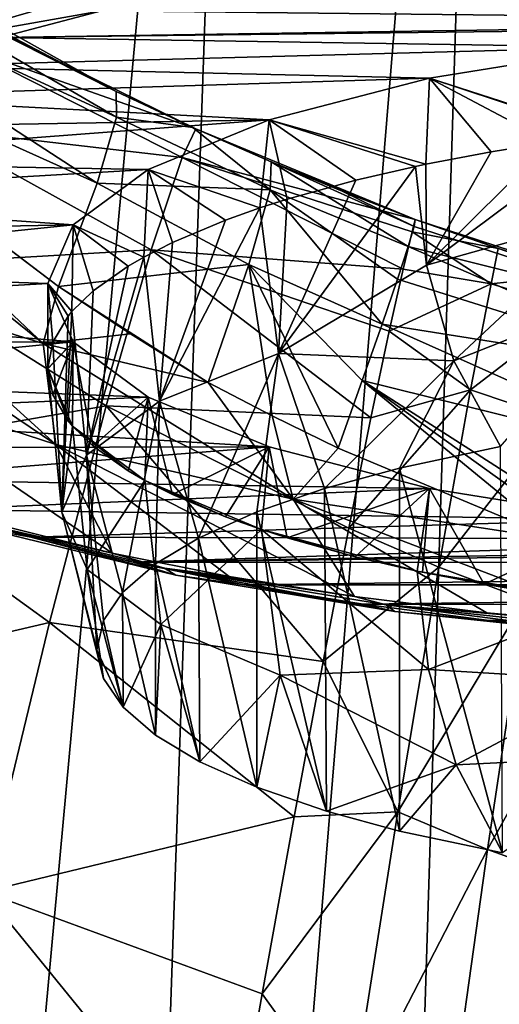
# Model space of a CAD drawing. Header units: millimetres. Extents: x -23 to 23, y 0 to 298.
# Tile 20 of 45: x -9.68 to -5.23, y 221.8 to 230.96. Entities that reach past the tile are written whole.
import ezdxf

# ---------------------------------------------------------------- set-up
doc = ezdxf.new("R2010")
doc.units = ezdxf.units.MM
doc.header["$LTSCALE"] = 105.850129
for name, color, linetype in [('11', 7, 'CONTINUOUS'), ('120', 7, 'CONTINUOUS'), ('121', 7, 'CONTINUOUS'), ('122', 7, 'CONTINUOUS'), ('14', 7, 'CONTINUOUS'), ('144', 7, 'CONTINUOUS'), ('30', 7, 'CONTINUOUS'), ('31', 7, 'CONTINUOUS'), ('33', 7, 'CONTINUOUS'), ('36', 7, 'CONTINUOUS'), ('37', 7, 'CONTINUOUS'), ('57', 7, 'CONTINUOUS'), ('58', 7, 'CONTINUOUS'), ('59', 7, 'CONTINUOUS'), ('6', 7, 'CONTINUOUS'), ('60', 7, 'CONTINUOUS'), ('7', 7, 'CONTINUOUS'), ('9', 7, 'CONTINUOUS'), ('95', 7, 'CONTINUOUS'), ('96', 7, 'CONTINUOUS')]:
    doc.layers.add(name, color=color, linetype=linetype)

msp = doc.modelspace()

# ---------------------------------------------------------------- linework, layer by layer
at = {"layer": '11', "color": 7, "linetype": 'CONTINUOUS'}
for points in [[(-14.0878, 231.6827, 164.8526), (-12.9171, 231.2037, 164.0794), (-9.4648, 227.9465, 165.6551), (-14.0878, 231.6827, 164.8526)], [(-10.8652, 228.3788, 166.4961), (-14.0878, 231.6827, 164.8526), (-9.4648, 227.9465, 165.6551), (-10.8652, 228.3788, 166.4961)], [(-9.4648, 227.9465, 165.6551), (-12.9171, 231.2037, 164.0794), (-9.3226, 228.4756, 164.8067), (-9.4648, 227.9465, 165.6551)], [(-8.6528, 228.0346, 164.9263), (-9.4648, 227.9465, 165.6551), (-9.3226, 228.4756, 164.8067), (-8.6528, 228.0346, 164.9263)], [(-7.933, 227.5822, 165.0511), (-9.4648, 227.9465, 165.6551), (-8.6528, 228.0346, 164.9263), (-7.933, 227.5822, 165.0511)]]:
    msp.add_3dface(points, dxfattribs=at)
at = {"layer": '120', "color": 7, "linetype": 'CONTINUOUS'}
for points in [[(-4.0885, 230.7017, 187.0533), (-5.875, 230.4112, 185.969), (-4.2532, 229.8887, 187.187), (-4.0885, 230.7017, 187.0533)], [(-5.875, 230.4112, 185.969), (-7.3671, 230.025, 184.5278), (-5.9085, 229.6122, 186.1554), (-5.875, 230.4112, 185.969)], [(-5.3028, 229.7283, 186.5889), (-5.875, 230.4112, 185.969), (-5.9085, 229.6122, 186.1554), (-5.3028, 229.7283, 186.5889)], [(-4.2532, 229.8887, 187.187), (-5.875, 230.4112, 185.969), (-4.2812, 229.885, 187.1733), (-4.2532, 229.8887, 187.187)], [(-4.2812, 229.885, 187.1733), (-5.875, 230.4112, 185.969), (-4.7524, 229.8183, 186.9246), (-4.2812, 229.885, 187.1733)], [(-4.7524, 229.8183, 186.9246), (-5.875, 230.4112, 185.969), (-5.3028, 229.7283, 186.5889), (-4.7524, 229.8183, 186.9246)], [(-7.3671, 230.025, 184.5278), (-8.4897, 229.5626, 182.802), (-7.4511, 229.2053, 184.6368), (-7.3671, 230.025, 184.5278)], [(-7.198, 229.2863, 184.939), (-7.3671, 230.025, 184.5278), (-7.4511, 229.2053, 184.6368), (-7.198, 229.2863, 184.939)], [(-5.9085, 229.6122, 186.1554), (-7.3671, 230.025, 184.5278), (-6.0065, 229.5915, 186.0781), (-5.9085, 229.6122, 186.1554)], [(-6.0065, 229.5915, 186.0781), (-7.3671, 230.025, 184.5278), (-6.5597, 229.4632, 185.5993), (-6.0065, 229.5915, 186.0781)], [(-6.5597, 229.4632, 185.5993), (-7.3671, 230.025, 184.5278), (-7.198, 229.2863, 184.939), (-6.5597, 229.4632, 185.5993)], [(-8.4897, 229.5626, 182.802), (-9.1866, 229.0471, 180.8783), (-8.5305, 228.7483, 182.9314), (-8.4897, 229.5626, 182.802)], [(-8.2648, 228.8838, 183.4369), (-8.4897, 229.5626, 182.802), (-8.5305, 228.7483, 182.9314), (-8.2648, 228.8838, 183.4369)], [(-7.4511, 229.2053, 184.6368), (-8.4897, 229.5626, 182.802), (-7.7708, 229.0918, 184.2132), (-7.4511, 229.2053, 184.6368)], [(-7.7708, 229.0918, 184.2132), (-8.4897, 229.5626, 182.802), (-8.2648, 228.8838, 183.4369), (-7.7708, 229.0918, 184.2132)], [(-9.1866, 229.0471, 180.8783), (-9.4229, 228.5044, 178.8529), (-9.1984, 228.2415, 181.0399), (-9.1866, 229.0471, 180.8783)], [(-9.0003, 228.4345, 181.7601), (-9.1866, 229.0471, 180.8783), (-9.1984, 228.2415, 181.0399), (-9.0003, 228.4345, 181.7601)], [(-8.5305, 228.7483, 182.9314), (-9.1866, 229.0471, 180.8783), (-8.6761, 228.6639, 182.6163), (-8.5305, 228.7483, 182.9314)], [(-8.6761, 228.6639, 182.6163), (-9.1866, 229.0471, 180.8783), (-9.0003, 228.4345, 181.7601), (-8.6761, 228.6639, 182.6163)], [(-9.1984, 228.2415, 181.0399), (-9.4229, 228.5044, 178.8529), (-9.2343, 228.1979, 180.877), (-9.1984, 228.2415, 181.0399)], [(-9.2343, 228.1979, 180.877), (-9.4229, 228.5044, 178.8529), (-9.3756, 227.9563, 179.9756), (-9.2343, 228.1979, 180.877)], [(-9.3756, 227.9563, 179.9756), (-9.4229, 228.5044, 178.8529), (-9.4229, 227.7124, 179.0651), (-9.3756, 227.9563, 179.9756)]]:
    msp.add_3dface(points, dxfattribs=at)
at = {"layer": '121', "color": 7, "linetype": 'CONTINUOUS'}
for points in [[(-9.4229, 228.5044, 178.8529), (-9.1866, 227.9617, 176.8275), (-9.4229, 227.7124, 179.0651), (-9.4229, 228.5044, 178.8529)], [(-9.4229, 227.7124, 179.0651), (-9.1866, 227.9617, 176.8275), (-9.4229, 227.7092, 179.0531), (-9.4229, 227.7124, 179.0651)], [(-9.4229, 227.7092, 179.0531), (-9.1866, 227.9617, 176.8275), (-9.3756, 227.4684, 178.1547), (-9.4229, 227.7092, 179.0531)], [(-9.3756, 227.4684, 178.1547), (-9.1866, 227.9617, 176.8275), (-9.2343, 227.2269, 177.2533), (-9.3756, 227.4684, 178.1547)], [(-9.2343, 227.2269, 177.2533), (-9.1866, 227.9617, 176.8275), (-9.193, 227.177, 177.067), (-9.2343, 227.2269, 177.2533)], [(-9.193, 227.177, 177.067), (-9.1866, 227.9617, 176.8275), (-9.0003, 226.9903, 176.3702), (-9.193, 227.177, 177.067)], [(-9.1866, 227.9617, 176.8275), (-8.4897, 227.4463, 174.9039), (-9.0003, 226.9903, 176.3702), (-9.1866, 227.9617, 176.8275)], [(-9.0003, 226.9903, 176.3702), (-8.4897, 227.4463, 174.9039), (-8.6761, 226.7609, 175.514), (-9.0003, 226.9903, 176.3702)], [(-8.6761, 226.7609, 175.514), (-8.4897, 227.4463, 174.9039), (-8.5199, 226.6706, 175.1772), (-8.6761, 226.7609, 175.514)], [(-8.5199, 226.6706, 175.1772), (-8.4897, 227.4463, 174.9039), (-8.2647, 226.5409, 174.6932), (-8.5199, 226.6706, 175.1772)], [(-8.4897, 227.4463, 174.9039), (-7.3671, 226.9839, 173.178), (-8.2647, 226.5409, 174.6932), (-8.4897, 227.4463, 174.9039)], [(-8.2647, 226.5409, 174.6932), (-7.3671, 226.9839, 173.178), (-7.7712, 226.3331, 173.9176), (-8.2647, 226.5409, 174.6932)], [(-7.7712, 226.3331, 173.9176), (-7.3671, 226.9839, 173.178), (-7.4356, 226.2143, 173.4742), (-7.7712, 226.3331, 173.9176)], [(-7.4356, 226.2143, 173.4742), (-7.3671, 226.9839, 173.178), (-7.1971, 226.1382, 173.1902), (-7.4356, 226.2143, 173.4742)], [(-7.3671, 226.9839, 173.178), (-5.875, 226.5977, 171.7368), (-7.1971, 226.1382, 173.1902), (-7.3671, 226.9839, 173.178)], [(-7.1971, 226.1382, 173.1902), (-5.875, 226.5977, 171.7368), (-6.5651, 225.9629, 172.5361), (-7.1971, 226.1382, 173.1902)], [(-6.5651, 225.9629, 172.5361), (-5.875, 226.5977, 171.7368), (-5.9896, 225.8296, 172.0387), (-6.5651, 225.9629, 172.5361)], [(-5.9896, 225.8296, 172.0387), (-5.875, 226.5977, 171.7368), (-5.9413, 225.8194, 172.0006), (-5.9896, 225.8296, 172.0387)], [(-5.9413, 225.8194, 172.0006), (-5.875, 226.5977, 171.7368), (-5.3679, 225.708, 171.5846), (-5.9413, 225.8194, 172.0006)], [(-5.875, 226.5977, 171.7368), (-4.0885, 226.3072, 170.6525), (-5.3679, 225.708, 171.5846), (-5.875, 226.5977, 171.7368)], [(-5.3679, 225.708, 171.5846), (-4.0885, 226.3072, 170.6525), (-4.8444, 225.6205, 171.2583), (-5.3679, 225.708, 171.5846)]]:
    msp.add_3dface(points, dxfattribs=at)
at = {"layer": '122', "color": 7, "linetype": 'CONTINUOUS'}
for points in [[(-4.2812, 229.885, 187.1733), (-4.7524, 229.8183, 186.9246), (-5.905, 228.6734, 186.319), (-4.2812, 229.885, 187.1733)], [(-4.1804, 229.1572, 187.3673), (-4.2812, 229.885, 187.1733), (-5.905, 228.6734, 186.319), (-4.1804, 229.1572, 187.3673)], [(-4.7524, 229.8183, 186.9246), (-5.3028, 229.7283, 186.5889), (-5.905, 228.6734, 186.319), (-4.7524, 229.8183, 186.9246)], [(-5.3028, 229.7283, 186.5889), (-5.9085, 229.6122, 186.1554), (-5.905, 228.6734, 186.319), (-5.3028, 229.7283, 186.5889)], [(-6.0065, 229.5915, 186.0781), (-6.5597, 229.4632, 185.5993), (-7.28, 227.8523, 184.9992), (-6.0065, 229.5915, 186.0781)], [(-5.905, 228.6734, 186.319), (-6.0065, 229.5915, 186.0781), (-7.28, 227.8523, 184.9992), (-5.905, 228.6734, 186.319)], [(-5.9085, 229.6122, 186.1554), (-6.0065, 229.5915, 186.0781), (-5.905, 228.6734, 186.319), (-5.9085, 229.6122, 186.1554)], [(-6.5597, 229.4632, 185.5993), (-7.198, 229.2863, 184.939), (-7.28, 227.8523, 184.9992), (-6.5597, 229.4632, 185.5993)], [(-7.198, 229.2863, 184.939), (-7.4511, 229.2053, 184.6368), (-7.28, 227.8523, 184.9992), (-7.198, 229.2863, 184.939)], [(-7.4511, 229.2053, 184.6368), (-7.7708, 229.0918, 184.2132), (-8.384, 227.4086, 183.2904), (-7.4511, 229.2053, 184.6368)], [(-7.28, 227.8523, 184.9992), (-7.4511, 229.2053, 184.6368), (-8.384, 227.4086, 183.2904), (-7.28, 227.8523, 184.9992)], [(-7.7708, 229.0918, 184.2132), (-8.2648, 228.8838, 183.4369), (-8.384, 227.4086, 183.2904), (-7.7708, 229.0918, 184.2132)], [(-5.6488, 227.785, 186.5571), (-4.1804, 229.1572, 187.3673), (-5.905, 228.6734, 186.319), (-5.6488, 227.785, 186.5571)], [(-3.9464, 228.4586, 187.5545), (-4.1804, 229.1572, 187.3673), (-5.6488, 227.785, 186.5571), (-3.9464, 228.4586, 187.5545)], [(-8.2648, 228.8838, 183.4369), (-8.5305, 228.7483, 182.9314), (-8.384, 227.4086, 183.2904), (-8.2648, 228.8838, 183.4369)], [(-8.5305, 228.7483, 182.9314), (-8.6761, 228.6639, 182.6163), (-9.0638, 226.9079, 181.3972), (-8.5305, 228.7483, 182.9314)], [(-8.5305, 228.7483, 182.9314), (-9.0638, 226.9079, 181.3972), (-8.384, 227.4086, 183.2904), (-8.5305, 228.7483, 182.9314)], [(-8.6761, 228.6639, 182.6163), (-9.0003, 228.4345, 181.7601), (-9.0638, 226.9079, 181.3972), (-8.6761, 228.6639, 182.6163)], [(-5.6488, 227.785, 186.5571), (-5.905, 228.6734, 186.319), (-7.28, 227.8523, 184.9992), (-5.6488, 227.785, 186.5571)], [(-5.2168, 226.9866, 186.8093), (-3.9464, 228.4586, 187.5545), (-5.6488, 227.785, 186.5571), (-5.2168, 226.9866, 186.8093)], [(-9.0003, 228.4345, 181.7601), (-9.1984, 228.2415, 181.0399), (-9.0638, 226.9079, 181.3972), (-9.0003, 228.4345, 181.7601)], [(-9.2343, 228.1979, 180.877), (-9.3756, 227.9563, 179.9756), (-9.2918, 226.3774, 179.41), (-9.2343, 228.1979, 180.877)], [(-9.1984, 228.2415, 181.0399), (-9.2343, 228.1979, 180.877), (-9.2918, 226.3774, 179.41), (-9.1984, 228.2415, 181.0399)], [(-9.0638, 226.9079, 181.3972), (-9.1984, 228.2415, 181.0399), (-9.2918, 226.3774, 179.41), (-9.0638, 226.9079, 181.3972)], [(-9.3756, 227.9563, 179.9756), (-9.4229, 227.7124, 179.0651), (-9.2918, 226.3774, 179.41), (-9.3756, 227.9563, 179.9756)], [(-8.0214, 226.136, 183.6346), (-7.28, 227.8523, 184.9992), (-8.384, 227.4086, 183.2904), (-8.0214, 226.136, 183.6346)], [(-7.481, 226.3783, 184.5391), (-7.28, 227.8523, 184.9992), (-8.0214, 226.136, 183.6346), (-7.481, 226.3783, 184.5391)], [(-6.8508, 226.5963, 185.3524), (-7.28, 227.8523, 184.9992), (-7.481, 226.3783, 184.5391), (-6.8508, 226.5963, 185.3524)], [(-6.8508, 226.5963, 185.3524), (-5.6488, 227.785, 186.5571), (-7.28, 227.8523, 184.9992), (-6.8508, 226.5963, 185.3524)], [(-9.4229, 227.7124, 179.0651), (-9.4229, 227.7092, 179.0531), (-9.2918, 226.3774, 179.41), (-9.4229, 227.7124, 179.0651)], [(-9.4229, 227.7092, 179.0531), (-9.3756, 227.4684, 178.1547), (-9.2343, 227.2269, 177.2533), (-9.4229, 227.7092, 179.0531)], [(-9.4229, 227.7092, 179.0531), (-9.2343, 227.2269, 177.2533), (-9.193, 227.177, 177.067), (-9.4229, 227.7092, 179.0531)], [(-9.4229, 227.7092, 179.0531), (-9.193, 227.177, 177.067), (-9.2918, 226.3774, 179.41), (-9.4229, 227.7092, 179.0531)], [(-6.1541, 226.7868, 186.0634), (-5.6488, 227.785, 186.5571), (-6.8508, 226.5963, 185.3524), (-6.1541, 226.7868, 186.0634)], [(-5.2168, 226.9866, 186.8093), (-5.6488, 227.785, 186.5571), (-6.1541, 226.7868, 186.0634), (-5.2168, 226.9866, 186.8093)], [(-9.0638, 226.9079, 181.3972), (-8.7295, 225.6287, 181.7415), (-8.384, 227.4086, 183.2904), (-9.0638, 226.9079, 181.3972)], [(-8.384, 227.4086, 183.2904), (-8.7295, 225.6287, 181.7415), (-8.4216, 225.8955, 182.7372), (-8.384, 227.4086, 183.2904)], [(-8.0214, 226.136, 183.6346), (-8.384, 227.4086, 183.2904), (-8.4216, 225.8955, 182.7372), (-8.0214, 226.136, 183.6346)], [(-9.2918, 226.3774, 179.41), (-9.193, 227.177, 177.067), (-9.0583, 225.8434, 177.4244), (-9.2918, 226.3774, 179.41)], [(-9.193, 227.177, 177.067), (-9.0003, 226.9903, 176.3702), (-8.6761, 226.7609, 175.514), (-9.193, 227.177, 177.067)], [(-9.193, 227.177, 177.067), (-8.6761, 226.7609, 175.514), (-8.5199, 226.6706, 175.1772), (-9.193, 227.177, 177.067)], [(-9.193, 227.177, 177.067), (-8.5199, 226.6706, 175.1772), (-9.0583, 225.8434, 177.4244), (-9.193, 227.177, 177.067)], [(-8.966, 225.096, 179.7533), (-9.0638, 226.9079, 181.3972), (-9.2918, 226.3774, 179.41), (-8.966, 225.096, 179.7533)], [(-8.7295, 225.6287, 181.7415), (-9.0638, 226.9079, 181.3972), (-8.905, 225.3695, 180.7742), (-8.7295, 225.6287, 181.7415)], [(-8.905, 225.3695, 180.7742), (-9.0638, 226.9079, 181.3972), (-8.966, 225.096, 179.7533), (-8.905, 225.3695, 180.7742)], [(-9.0583, 225.8434, 177.4244), (-8.5199, 226.6706, 175.1772), (-8.3732, 225.3308, 175.5362), (-9.0583, 225.8434, 177.4244)], [(-8.5199, 226.6706, 175.1772), (-8.2647, 226.5409, 174.6932), (-7.7712, 226.3331, 173.9176), (-8.5199, 226.6706, 175.1772)], [(-8.5199, 226.6706, 175.1772), (-7.7712, 226.3331, 173.9176), (-7.4356, 226.2143, 173.4742), (-8.5199, 226.6706, 175.1772)], [(-8.5199, 226.6706, 175.1772), (-7.4356, 226.2143, 173.4742), (-8.3732, 225.3308, 175.5362), (-8.5199, 226.6706, 175.1772)], [(-8.966, 225.096, 179.7533), (-9.2918, 226.3774, 179.41), (-8.905, 224.8289, 178.7565), (-8.966, 225.096, 179.7533)], [(-8.905, 224.8289, 178.7565), (-9.2918, 226.3774, 179.41), (-9.0583, 225.8434, 177.4244), (-8.905, 224.8289, 178.7565)], [(-8.3732, 225.3308, 175.5362), (-7.4356, 226.2143, 173.4742), (-7.2644, 224.8613, 173.8373), (-8.3732, 225.3308, 175.5362)], [(-7.4356, 226.2143, 173.4742), (-7.1971, 226.1382, 173.1902), (-6.5651, 225.9629, 172.5361), (-7.4356, 226.2143, 173.4742)], [(-7.4356, 226.2143, 173.4742), (-6.5651, 225.9629, 172.5361), (-5.9896, 225.8296, 172.0387), (-7.4356, 226.2143, 173.4742)], [(-7.4356, 226.2143, 173.4742), (-5.9896, 225.8296, 172.0387), (-5.8855, 224.9139, 172.2872), (-7.4356, 226.2143, 173.4742)], [(-7.2644, 224.8613, 173.8373), (-7.4356, 226.2143, 173.4742), (-5.8855, 224.9139, 172.2872), (-7.2644, 224.8613, 173.8373)], [(-8.7238, 224.5634, 177.7658), (-8.905, 224.8289, 178.7565), (-9.0583, 225.8434, 177.4244), (-8.7238, 224.5634, 177.7658)], [(-8.7238, 224.5634, 177.7658), (-9.0583, 225.8434, 177.4244), (-8.3732, 225.3308, 175.5362), (-8.7238, 224.5634, 177.7658)], [(-5.9896, 225.8296, 172.0387), (-5.9413, 225.8194, 172.0006), (-5.3679, 225.708, 171.5846), (-5.9896, 225.8296, 172.0387)], [(-5.9896, 225.8296, 172.0387), (-5.3679, 225.708, 171.5846), (-4.8444, 225.6205, 171.2583), (-5.9896, 225.8296, 172.0387)], [(-5.9896, 225.8296, 172.0387), (-4.8444, 225.6205, 171.2583), (-4.3691, 225.5516, 171.0009), (-5.9896, 225.8296, 172.0387)], [(-5.9896, 225.8296, 172.0387), (-4.3691, 225.5516, 171.0009), (-4.2556, 225.5365, 170.9444), (-5.9896, 225.8296, 172.0387)], [(-5.9896, 225.8296, 172.0387), (-4.2556, 225.5365, 170.9444), (-5.8855, 224.9139, 172.2872), (-5.9896, 225.8296, 172.0387)], [(-5.8855, 224.9139, 172.2872), (-4.2556, 225.5365, 170.9444), (-4.1575, 224.8087, 171.1422), (-5.8855, 224.9139, 172.2872)], [(-8.4216, 224.3029, 176.7934), (-8.7238, 224.5634, 177.7658), (-8.3732, 225.3308, 175.5362), (-8.4216, 224.3029, 176.7934)], [(-8.0101, 224.0566, 175.8743), (-8.4216, 224.3029, 176.7934), (-8.3732, 225.3308, 175.5362), (-8.0101, 224.0566, 175.8743)], [(-8.0101, 224.0566, 175.8743), (-8.3732, 225.3308, 175.5362), (-7.2644, 224.8613, 173.8373), (-8.0101, 224.0566, 175.8743)], [(-5.6286, 224.0257, 172.5252), (-7.2644, 224.8613, 173.8373), (-5.8855, 224.9139, 172.2872), (-5.6286, 224.0257, 172.5252)], [(-5.6286, 224.0257, 172.5252), (-5.8855, 224.9139, 172.2872), (-4.1575, 224.8087, 171.1422), (-5.6286, 224.0257, 172.5252)], [(-7.481, 223.8201, 174.9916), (-8.0101, 224.0566, 175.8743), (-7.2644, 224.8613, 173.8373), (-7.481, 223.8201, 174.9916)], [(-6.8339, 223.597, 174.1591), (-7.481, 223.8201, 174.9916), (-7.2644, 224.8613, 173.8373), (-6.8339, 223.597, 174.1591)], [(-6.8339, 223.597, 174.1591), (-7.2644, 224.8613, 173.8373), (-5.6286, 224.0257, 172.5252), (-6.8339, 223.597, 174.1591)], [(-3.9218, 224.11, 171.3294), (-5.6286, 224.0257, 172.5252), (-4.1575, 224.8087, 171.1422), (-3.9218, 224.11, 171.3294)], [(-5.1967, 223.2081, 172.7076), (-5.6286, 224.0257, 172.5252), (-3.9218, 224.11, 171.3294), (-5.1967, 223.2081, 172.7076)], [(-6.1541, 223.4117, 173.4672), (-6.8339, 223.597, 174.1591), (-5.6286, 224.0257, 172.5252), (-6.1541, 223.4117, 173.4672)], [(-5.1967, 223.2081, 172.7076), (-6.1541, 223.4117, 173.4672), (-5.6286, 224.0257, 172.5252), (-5.1967, 223.2081, 172.7076)]]:
    msp.add_3dface(points, dxfattribs=at)
at = {"layer": '14', "color": 7, "linetype": 'CONTINUOUS'}
for points in [[(-12.0983, 228.8614, 167.5568), (-10.8652, 228.3788, 166.4961), (-9.347, 227.0061, 167.2493), (-12.0983, 228.8614, 167.5568)], [(-12.0983, 228.8614, 167.5568), (-9.347, 227.0061, 167.2493), (-11.1564, 227.5953, 168.8051), (-12.0983, 228.8614, 167.5568)], [(-10.8652, 228.3788, 166.4961), (-9.4648, 227.9465, 165.6551), (-9.347, 227.0061, 167.2493), (-10.8652, 228.3788, 166.4961)], [(-9.4648, 227.9465, 165.6551), (-7.933, 227.5822, 165.0511), (-7.1435, 226.4979, 166.0583), (-9.4648, 227.9465, 165.6551)], [(-9.4648, 227.9465, 165.6551), (-7.1435, 226.4979, 166.0583), (-9.347, 227.0061, 167.2493), (-9.4648, 227.9465, 165.6551)], [(-11.1564, 227.5953, 168.8051), (-9.347, 227.0061, 167.2493), (-8.8241, 225.9964, 168.7007), (-11.1564, 227.5953, 168.8051)], [(-9.8285, 226.2454, 169.6109), (-11.1564, 227.5953, 168.8051), (-8.8241, 225.9964, 168.7007), (-9.8285, 226.2454, 169.6109)], [(-7.1435, 226.4979, 166.0583), (-7.933, 227.5822, 165.0511), (-7.3367, 227.2717, 165.1021), (-7.1435, 226.4979, 166.0583)], [(-6.7261, 226.9723, 165.1595), (-7.1435, 226.4979, 166.0583), (-7.3367, 227.2717, 165.1021), (-6.7261, 226.9723, 165.1595)], [(-9.347, 227.0061, 167.2493), (-7.1435, 226.4979, 166.0583), (-6.5732, 225.5914, 167.2062), (-9.347, 227.0061, 167.2493)], [(-8.8241, 225.9964, 168.7007), (-9.347, 227.0061, 167.2493), (-7.7381, 225.7782, 167.8986), (-8.8241, 225.9964, 168.7007)], [(-7.7381, 225.7782, 167.8986), (-9.347, 227.0061, 167.2493), (-6.5732, 225.5914, 167.2062), (-7.7381, 225.7782, 167.8986)], [(-4.706, 226.1257, 165.3607), (-7.1435, 226.4979, 166.0583), (-6.7261, 226.9723, 165.1595), (-4.706, 226.1257, 165.3607)], [(-7.1435, 226.4979, 166.0583), (-4.706, 226.1257, 165.3607), (-4.0821, 225.3286, 166.1845), (-7.1435, 226.4979, 166.0583)], [(-6.5732, 225.5914, 167.2062), (-7.1435, 226.4979, 166.0583), (-5.3437, 225.4397, 166.6315), (-6.5732, 225.5914, 167.2062)], [(-5.3437, 225.4397, 166.6315), (-7.1435, 226.4979, 166.0583), (-4.0821, 225.3286, 166.1845), (-5.3437, 225.4397, 166.6315)]]:
    msp.add_3dface(points, dxfattribs=at)
at = {"layer": '144', "color": 7, "linetype": 'CONTINUOUS'}
for points in [[(-5.1967, 223.2081, 172.7076), (-5.2168, 226.9866, 186.8093), (-6.1541, 226.7868, 186.0634), (-5.1967, 223.2081, 172.7076)], [(-6.1541, 223.4117, 173.4672), (-6.1541, 226.7868, 186.0634), (-6.8508, 226.5963, 185.3524), (-6.1541, 223.4117, 173.4672)], [(-6.1541, 223.4117, 173.4672), (-5.1967, 223.2081, 172.7076), (-6.1541, 226.7868, 186.0634), (-6.1541, 223.4117, 173.4672)], [(-6.8339, 223.597, 174.1591), (-6.8508, 226.5963, 185.3524), (-7.481, 226.3783, 184.5391), (-6.8339, 223.597, 174.1591)], [(-6.8339, 223.597, 174.1591), (-6.1541, 223.4117, 173.4672), (-6.8508, 226.5963, 185.3524), (-6.8339, 223.597, 174.1591)], [(-7.481, 223.8201, 174.9916), (-7.481, 226.3783, 184.5391), (-8.0214, 226.136, 183.6346), (-7.481, 223.8201, 174.9916)], [(-7.481, 223.8201, 174.9916), (-6.8339, 223.597, 174.1591), (-7.481, 226.3783, 184.5391), (-7.481, 223.8201, 174.9916)], [(-8.0101, 224.0566, 175.8743), (-8.0214, 226.136, 183.6346), (-8.4216, 225.8955, 182.7372), (-8.0101, 224.0566, 175.8743)], [(-8.0101, 224.0566, 175.8743), (-7.481, 223.8201, 174.9916), (-8.0214, 226.136, 183.6346), (-8.0101, 224.0566, 175.8743)], [(-8.7295, 225.6287, 181.7415), (-8.4216, 224.3029, 176.7934), (-8.4216, 225.8955, 182.7372), (-8.7295, 225.6287, 181.7415)], [(-8.4216, 224.3029, 176.7934), (-8.0101, 224.0566, 175.8743), (-8.4216, 225.8955, 182.7372), (-8.4216, 224.3029, 176.7934)], [(-8.7295, 225.6287, 181.7415), (-8.905, 225.3695, 180.7742), (-8.7238, 224.5634, 177.7658), (-8.7295, 225.6287, 181.7415)], [(-8.7295, 225.6287, 181.7415), (-8.7238, 224.5634, 177.7658), (-8.4216, 224.3029, 176.7934), (-8.7295, 225.6287, 181.7415)], [(-8.905, 225.3695, 180.7742), (-8.966, 225.096, 179.7533), (-8.7238, 224.5634, 177.7658), (-8.905, 225.3695, 180.7742)], [(-8.966, 225.096, 179.7533), (-8.905, 224.8289, 178.7565), (-8.7238, 224.5634, 177.7658), (-8.966, 225.096, 179.7533)]]:
    msp.add_3dface(points, dxfattribs=at)
at = {"layer": '30', "color": 7, "linetype": 'CONTINUOUS'}
for points in [[(-8.7876, 230.2871, 159.0003), (-11.0843, 231.4971, 159), (-10.0353, 230.917, 60), (-8.7876, 230.2871, 159.0003)], [(-8.0481, 229.9423, 60), (-8.7876, 230.2871, 159.0003), (-10.0353, 230.917, 60), (-8.0481, 229.9423, 60)], [(-8.0746, 229.9546, 158.9487), (-8.7876, 230.2871, 159.0003), (-8.0481, 229.9423, 60), (-8.0746, 229.9546, 158.9487)], [(-7.3472, 229.635, 158.9024), (-8.0746, 229.9546, 158.9487), (-8.0481, 229.9423, 60), (-7.3472, 229.635, 158.9024)], [(-6.0094, 229.0976, 60), (-7.3472, 229.635, 158.9024), (-8.0481, 229.9423, 60), (-6.0094, 229.0976, 60)], [(-6.6863, 229.3615, 158.8698), (-7.3472, 229.635, 158.9024), (-6.0094, 229.0976, 60), (-6.6863, 229.3615, 158.8698)], [(-6.0094, 229.0976, 158.8509), (-6.6863, 229.3615, 158.8698), (-6.0094, 229.0976, 60), (-6.0094, 229.0976, 158.8509)]]:
    msp.add_3dface(points, dxfattribs=at)
at = {"layer": '31', "color": 7, "linetype": 'CONTINUOUS'}
for points in [[(-6.0094, 229.0976, 158.8509), (-6.0094, 229.0976, 60), (-5.238, 228.8271, 60.0024), (-6.0094, 229.0976, 158.8509)], [(-6.0094, 229.0976, 158.8509), (-5.238, 228.8271, 60.0024), (-4.5085, 228.6088, 158.8115), (-6.0094, 229.0976, 158.8509)], [(-5.238, 228.8271, 60.0024), (-4.4525, 228.5934, 60.001), (-4.5085, 228.6088, 158.8115), (-5.238, 228.8271, 60.0024)]]:
    msp.add_3dface(points, dxfattribs=at)
at = {"layer": '33', "color": 7, "linetype": 'CONTINUOUS'}
for points in [[(-8.9227, 231.0387, 188.3109), (-9.8677, 230.7918, 187.3893), (0, 230.9433, 187.9547), (-8.9227, 231.0387, 188.3109)], [(8.9281, 231.0391, 188.3123), (-8.9227, 231.0387, 188.3109), (0, 230.9433, 187.9547), (8.9281, 231.0391, 188.3123)], [(0, 230.9433, 187.9547), (-9.8677, 230.7918, 187.3893), (-2.0967, 230.8821, 187.7265), (0, 230.9433, 187.9547)], [(-2.0967, 230.8821, 187.7265), (-9.8677, 230.7918, 187.3893), (-4.0885, 230.7017, 187.0533), (-2.0967, 230.8821, 187.7265)], [(-9.8677, 230.7918, 187.3893), (-10.7051, 230.5231, 186.3868), (-4.0885, 230.7017, 187.0533), (-9.8677, 230.7918, 187.3893)], [(-4.0885, 230.7017, 187.0533), (-10.7051, 230.5231, 186.3868), (-5.875, 230.4112, 185.969), (-4.0885, 230.7017, 187.0533)], [(-10.7051, 230.5231, 186.3868), (-11.4244, 230.2378, 185.3219), (-5.875, 230.4112, 185.969), (-10.7051, 230.5231, 186.3868)], [(-5.875, 230.4112, 185.969), (-11.4244, 230.2378, 185.3219), (-7.3671, 230.025, 184.5278), (-5.875, 230.4112, 185.969)], [(-11.4244, 230.2378, 185.3219), (-12.0138, 229.944, 184.2253), (-7.3671, 230.025, 184.5278), (-11.4244, 230.2378, 185.3219)], [(-12.0138, 229.944, 184.2253), (-12.495, 229.6331, 183.0652), (-7.3671, 230.025, 184.5278), (-12.0138, 229.944, 184.2253)], [(-7.3671, 230.025, 184.5278), (-12.495, 229.6331, 183.0652), (-8.4897, 229.5626, 182.802), (-7.3671, 230.025, 184.5278)], [(-12.495, 229.6331, 183.0652), (-12.8584, 229.3085, 181.8539), (-8.4897, 229.5626, 182.802), (-12.495, 229.6331, 183.0652)], [(-8.4897, 229.5626, 182.802), (-12.8584, 229.3085, 181.8539), (-9.1866, 229.0471, 180.8783), (-8.4897, 229.5626, 182.802)], [(-12.8584, 229.3085, 181.8539), (-13.0967, 228.9737, 180.6042), (-9.1866, 229.0471, 180.8783), (-12.8584, 229.3085, 181.8539)], [(-13.0967, 228.9737, 180.6042), (-13.2069, 228.6322, 179.3298), (-9.1866, 229.0471, 180.8783), (-13.0967, 228.9737, 180.6042)], [(-9.1866, 229.0471, 180.8783), (-13.2069, 228.6322, 179.3298), (-9.4229, 228.5044, 178.8529), (-9.1866, 229.0471, 180.8783)], [(-13.2069, 228.6322, 179.3298), (-13.1858, 228.2883, 178.0461), (-9.4229, 228.5044, 178.8529), (-13.2069, 228.6322, 179.3298)], [(-9.4229, 228.5044, 178.8529), (-13.1858, 228.2883, 178.0461), (-9.1866, 227.9617, 176.8275), (-9.4229, 228.5044, 178.8529)], [(-13.1858, 228.2883, 178.0461), (-13.0332, 227.9462, 176.7696), (-9.1866, 227.9617, 176.8275), (-13.1858, 228.2883, 178.0461)], [(-13.0332, 227.9462, 176.7696), (-12.7534, 227.6107, 175.5176), (-9.1866, 227.9617, 176.8275), (-13.0332, 227.9462, 176.7696)], [(-9.1866, 227.9617, 176.8275), (-12.7534, 227.6107, 175.5176), (-8.4897, 227.4463, 174.9039), (-9.1866, 227.9617, 176.8275)], [(-12.7534, 227.6107, 175.5176), (-12.3482, 227.2861, 174.306), (-8.4897, 227.4463, 174.9039), (-12.7534, 227.6107, 175.5176)], [(-8.4897, 227.4463, 174.9039), (-12.3482, 227.2861, 174.306), (-7.3671, 226.9839, 173.178), (-8.4897, 227.4463, 174.9039)], [(-12.3482, 227.2861, 174.306), (-11.8236, 226.9755, 173.1467), (-7.3671, 226.9839, 173.178), (-12.3482, 227.2861, 174.306)], [(-11.8236, 226.9755, 173.1467), (-11.1846, 226.6804, 172.0453), (-7.3671, 226.9839, 173.178), (-11.8236, 226.9755, 173.1467)], [(-7.3671, 226.9839, 173.178), (-11.1846, 226.6804, 172.0453), (-5.875, 226.5977, 171.7368), (-7.3671, 226.9839, 173.178)], [(-11.1846, 226.6804, 172.0453), (-10.4341, 226.4025, 171.0084), (-5.875, 226.5977, 171.7368), (-11.1846, 226.6804, 172.0453)], [(-5.875, 226.5977, 171.7368), (-10.4341, 226.4025, 171.0084), (-4.0885, 226.3072, 170.6525), (-5.875, 226.5977, 171.7368)], [(-10.4341, 226.4025, 171.0084), (-9.5791, 226.145, 170.0473), (-4.0885, 226.3072, 170.6525), (-10.4341, 226.4025, 171.0084)], [(-4.0885, 226.3072, 170.6525), (-9.5791, 226.145, 170.0473), (-2.0967, 226.1268, 169.9793), (-4.0885, 226.3072, 170.6525)], [(-9.5791, 226.145, 170.0473), (-8.6303, 225.9108, 169.1734), (-2.0967, 226.1268, 169.9793), (-9.5791, 226.145, 170.0473)], [(8.6175, 225.9079, 169.1624), (9.5681, 226.1419, 170.0359), (-8.6303, 225.9108, 169.1734), (8.6175, 225.9079, 169.1624)], [(-8.6303, 225.9108, 169.1734), (9.5681, 226.1419, 170.0359), (0, 226.0656, 169.7511), (-8.6303, 225.9108, 169.1734)], [(-2.0967, 226.1268, 169.9793), (-8.6303, 225.9108, 169.1734), (0, 226.0656, 169.7511), (-2.0967, 226.1268, 169.9793)], [(-7.5981, 225.7023, 168.3953), (8.6175, 225.9079, 169.1624), (-8.6303, 225.9108, 169.1734), (-7.5981, 225.7023, 168.3953)], [(7.5835, 225.6996, 168.385), (8.6175, 225.9079, 169.1624), (-7.5981, 225.7023, 168.3953), (7.5835, 225.6996, 168.385)], [(-6.4917, 225.5214, 167.72), (7.5835, 225.6996, 168.385), (-7.5981, 225.7023, 168.3953), (-6.4917, 225.5214, 167.72)], [(6.4752, 225.5189, 167.7107), (7.5835, 225.6996, 168.385), (-6.4917, 225.5214, 167.72), (6.4752, 225.5189, 167.7107)], [(-5.3219, 225.3699, 167.1547), (6.4752, 225.5189, 167.7107), (-6.4917, 225.5214, 167.72), (-5.3219, 225.3699, 167.1547)], [(5.3036, 225.3677, 167.1465), (6.4752, 225.5189, 167.7107), (-5.3219, 225.3699, 167.1547), (5.3036, 225.3677, 167.1465)], [(-4.1023, 225.2496, 166.7056), (5.3036, 225.3677, 167.1465), (-5.3219, 225.3699, 167.1547), (-4.1023, 225.2496, 166.7056)]]:
    msp.add_3dface(points, dxfattribs=at)
at = {"layer": '36', "color": 7, "linetype": 'CONTINUOUS'}
for points in [[(-8.0481, 229.9423, 60), (-10.0353, 230.917, 60), (-10.1794, 230.6907, 54.5044), (-8.0481, 229.9423, 60)], [(-10.1794, 230.6907, 54.5044), (-10.4999, 229.9444, 49.0033), (-8.1738, 229.6735, 54.6151), (-10.1794, 230.6907, 54.5044)], [(-8.0481, 229.9423, 60), (-10.1794, 230.6907, 54.5044), (-8.1738, 229.6735, 54.6151), (-8.0481, 229.9423, 60)], [(-10.4999, 229.9444, 49.0033), (-10.9658, 228.6711, 43.6148), (-8.4607, 228.816, 49.2309), (-10.4999, 229.9444, 49.0033)], [(-8.1738, 229.6735, 54.6151), (-10.4999, 229.9444, 49.0033), (-8.4607, 228.816, 49.2309), (-8.1738, 229.6735, 54.6151)], [(-6.0094, 229.0976, 60), (-8.0481, 229.9423, 60), (-8.1738, 229.6735, 54.6151), (-6.0094, 229.0976, 60)], [(-8.1738, 229.6735, 54.6151), (-8.4607, 228.816, 49.2309), (-6.1199, 228.6361, 53.5869), (-8.1738, 229.6735, 54.6151)], [(-6.0094, 229.0976, 60), (-8.1738, 229.6735, 54.6151), (-6.0378, 228.9822, 56.7895), (-6.0094, 229.0976, 60)], [(-6.0378, 228.9822, 56.7895), (-8.1738, 229.6735, 54.6151), (-6.1199, 228.6361, 53.5869), (-6.0378, 228.9822, 56.7895)], [(-8.4607, 228.816, 49.2309), (-10.9658, 228.6711, 43.6148), (-8.88, 227.364, 43.9768), (-8.4607, 228.816, 49.2309)], [(-8.4607, 228.816, 49.2309), (-8.88, 227.364, 43.9768), (-6.4199, 227.2529, 47.3163), (-8.4607, 228.816, 49.2309)], [(-6.1199, 228.6361, 53.5869), (-8.4607, 228.816, 49.2309), (-6.2494, 228.0585, 50.4198), (-6.1199, 228.6361, 53.5869)], [(-6.2494, 228.0585, 50.4198), (-8.4607, 228.816, 49.2309), (-6.4199, 227.2529, 47.3163), (-6.2494, 228.0585, 50.4198)], [(-10.9658, 228.6711, 43.6148), (-11.5473, 226.901, 38.4549), (-8.88, 227.364, 43.9768), (-10.9658, 228.6711, 43.6148)], [(-8.88, 227.364, 43.9768), (-11.5473, 226.901, 38.4549), (-9.4058, 225.352, 38.9797), (-8.88, 227.364, 43.9768)], [(-8.88, 227.364, 43.9768), (-9.4058, 225.352, 38.9797), (-6.8649, 224.9896, 41.3833), (-8.88, 227.364, 43.9768)], [(-6.4199, 227.2529, 47.3163), (-8.88, 227.364, 43.9768), (-6.6262, 226.2279, 44.3001), (-6.4199, 227.2529, 47.3163)], [(-6.6262, 226.2279, 44.3001), (-8.88, 227.364, 43.9768), (-6.8649, 224.9896, 41.3833), (-6.6262, 226.2279, 44.3001)], [(-11.5473, 226.901, 38.4549), (-12.2166, 224.6939, 33.6293), (-9.4058, 225.352, 38.9797), (-11.5473, 226.901, 38.4549)], [(-9.4058, 225.352, 38.9797), (-12.2166, 224.6939, 33.6293), (-10.0153, 222.8466, 34.355), (-9.4058, 225.352, 38.9797)], [(-9.4058, 225.352, 38.9797), (-10.0153, 222.8466, 34.355), (-7.1337, 223.5426, 38.577), (-9.4058, 225.352, 38.9797)], [(-6.8649, 224.9896, 41.3833), (-9.4058, 225.352, 38.9797), (-7.1337, 223.5426, 38.577), (-6.8649, 224.9896, 41.3833)], [(-7.1337, 223.5426, 38.577), (-10.0153, 222.8466, 34.355), (-7.4305, 221.8965, 35.8988), (-7.1337, 223.5426, 38.577)], [(-10.0153, 222.8466, 34.355), (-10.6733, 219.9547, 30.2027), (-7.7533, 220.0694, 33.3685), (-10.0153, 222.8466, 34.355)], [(-7.4305, 221.8965, 35.8988), (-10.0153, 222.8466, 34.355), (-7.7533, 220.0694, 33.3685), (-7.4305, 221.8965, 35.8988)]]:
    msp.add_3dface(points, dxfattribs=at)
at = {"layer": '37', "color": 7, "linetype": 'CONTINUOUS'}
for points in [[(-5.238, 228.8271, 60.0024), (-6.0094, 229.0976, 60), (-6.0378, 228.9822, 56.7895), (-5.238, 228.8271, 60.0024)], [(-6.0378, 228.9822, 56.7895), (-6.1199, 228.6361, 53.5869), (-5.3022, 228.5012, 54.7291), (-6.0378, 228.9822, 56.7895)], [(-5.238, 228.8271, 60.0024), (-6.0378, 228.9822, 56.7895), (-5.3022, 228.5012, 54.7291), (-5.238, 228.8271, 60.0024)], [(-4.4525, 228.5934, 60.001), (-5.238, 228.8271, 60.0024), (-5.3022, 228.5012, 54.7291), (-4.4525, 228.5934, 60.001)], [(-6.1199, 228.6361, 53.5869), (-6.2494, 228.0585, 50.4198), (-5.3022, 228.5012, 54.7291), (-6.1199, 228.6361, 53.5869)], [(-4.4525, 228.5934, 60.001), (-5.3022, 228.5012, 54.7291), (-4.5245, 228.2622, 54.7471), (-4.4525, 228.5934, 60.001)], [(-5.3022, 228.5012, 54.7291), (-6.2494, 228.0585, 50.4198), (-5.4936, 227.5142, 49.4748), (-5.3022, 228.5012, 54.7291)], [(-5.3022, 228.5012, 54.7291), (-5.4936, 227.5142, 49.4748), (-4.5245, 228.2622, 54.7471), (-5.3022, 228.5012, 54.7291)], [(-4.5245, 228.2622, 54.7471), (-5.4936, 227.5142, 49.4748), (-4.7099, 227.2521, 49.5161), (-4.5245, 228.2622, 54.7471)], [(-6.2494, 228.0585, 50.4198), (-6.4199, 227.2529, 47.3163), (-5.4936, 227.5142, 49.4748), (-6.2494, 228.0585, 50.4198)], [(-6.4199, 227.2529, 47.3163), (-6.6262, 226.2279, 44.3001), (-5.4936, 227.5142, 49.4748), (-6.4199, 227.2529, 47.3163)], [(-5.4936, 227.5142, 49.4748), (-6.6262, 226.2279, 44.3001), (-5.7889, 225.8652, 44.3721), (-5.4936, 227.5142, 49.4748)], [(-5.4936, 227.5142, 49.4748), (-5.7889, 225.8652, 44.3721), (-4.7099, 227.2521, 49.5161), (-5.4936, 227.5142, 49.4748)], [(-4.7099, 227.2521, 49.5161), (-5.7889, 225.8652, 44.3721), (-4.9865, 225.5649, 44.4413), (-4.7099, 227.2521, 49.5161)], [(-6.6262, 226.2279, 44.3001), (-6.8649, 224.9896, 41.3833), (-5.7889, 225.8652, 44.3721), (-6.6262, 226.2279, 44.3001)], [(-5.7889, 225.8652, 44.3721), (-6.8649, 224.9896, 41.3833), (-6.1687, 223.5916, 39.5522), (-5.7889, 225.8652, 44.3721)], [(-5.7889, 225.8652, 44.3721), (-6.1687, 223.5916, 39.5522), (-4.9865, 225.5649, 44.4413), (-5.7889, 225.8652, 44.3721)], [(-4.9865, 225.5649, 44.4413), (-6.1687, 223.5916, 39.5522), (-5.3358, 223.2385, 39.653), (-4.9865, 225.5649, 44.4413)], [(-4.9865, 225.5649, 44.4413), (-5.3358, 223.2385, 39.653), (-4.1821, 225.311, 44.501), (-4.9865, 225.5649, 44.4413)], [(-4.1821, 225.311, 44.501), (-5.3358, 223.2385, 39.653), (-4.503, 222.9398, 39.7427), (-4.1821, 225.311, 44.501)], [(-6.8649, 224.9896, 41.3833), (-7.1337, 223.5426, 38.577), (-6.1687, 223.5916, 39.5522), (-6.8649, 224.9896, 41.3833)], [(-7.1337, 223.5426, 38.577), (-7.4305, 221.8965, 35.8988), (-6.1687, 223.5916, 39.5522), (-7.1337, 223.5426, 38.577)], [(-6.1687, 223.5916, 39.5522), (-7.4305, 221.8965, 35.8988), (-6.6175, 220.7616, 35.135), (-6.1687, 223.5916, 39.5522)], [(-6.1687, 223.5916, 39.5522), (-6.6175, 220.7616, 35.135), (-5.3358, 223.2385, 39.653), (-6.1687, 223.5916, 39.5522)], [(-5.3358, 223.2385, 39.653), (-6.6175, 220.7616, 35.135), (-5.7429, 220.3401, 35.2705), (-5.3358, 223.2385, 39.653)], [(-5.3358, 223.2385, 39.653), (-5.7429, 220.3401, 35.2705), (-4.503, 222.9398, 39.7427), (-5.3358, 223.2385, 39.653)], [(-4.503, 222.9398, 39.7427), (-5.7429, 220.3401, 35.2705), (-4.8689, 219.9826, 35.3909), (-4.503, 222.9398, 39.7427)], [(-7.4305, 221.8965, 35.8988), (-7.7533, 220.0694, 33.3685), (-6.6175, 220.7616, 35.135), (-7.4305, 221.8965, 35.8988)]]:
    msp.add_3dface(points, dxfattribs=at)
at = {"layer": '57', "color": 7, "linetype": 'CONTINUOUS'}
for points in [[(-6.0094, 229.0976, 158.8509), (-3.2769, 228.1475, 160.5976), (-6.0186, 229.0319, 159.9862), (-6.0094, 229.0976, 158.8509)], [(-6.0094, 229.0976, 158.8509), (-4.5085, 228.6088, 158.8115), (-3.2769, 228.1475, 160.5976), (-6.0094, 229.0976, 158.8509)], [(-6.0186, 229.0319, 159.9862), (-3.2769, 228.1475, 160.5976), (-6.0735, 228.8462, 161.1069), (-6.0186, 229.0319, 159.9862)], [(-6.0735, 228.8462, 161.1069), (-3.3373, 227.6511, 162.3618), (-6.1732, 228.5427, 162.1983), (-6.0735, 228.8462, 161.1069)], [(-3.2769, 228.1475, 160.5976), (-3.3373, 227.6511, 162.3618), (-6.0735, 228.8462, 161.1069), (-3.2769, 228.1475, 160.5976)], [(-6.1732, 228.5427, 162.1983), (-3.3373, 227.6511, 162.3618), (-6.3166, 228.1254, 163.2465), (-6.1732, 228.5427, 162.1983)], [(-6.3166, 228.1254, 163.2465), (-3.4607, 226.8472, 164.0053), (-6.5017, 227.5996, 164.2378), (-6.3166, 228.1254, 163.2465)], [(-3.3373, 227.6511, 162.3618), (-3.4607, 226.8472, 164.0053), (-6.3166, 228.1254, 163.2465), (-3.3373, 227.6511, 162.3618)], [(-4.706, 226.1257, 165.3607), (-6.7261, 226.9723, 165.1595), (-6.5017, 227.5996, 164.2378), (-4.706, 226.1257, 165.3607)], [(-3.6402, 225.7651, 165.4698), (-4.2049, 225.949, 165.4117), (-6.5017, 227.5996, 164.2378), (-3.6402, 225.7651, 165.4698)], [(-3.4607, 226.8472, 164.0053), (-3.6402, 225.7651, 165.4698), (-6.5017, 227.5996, 164.2378), (-3.4607, 226.8472, 164.0053)], [(-4.2049, 225.949, 165.4117), (-4.706, 226.1257, 165.3607), (-6.5017, 227.5996, 164.2378), (-4.2049, 225.949, 165.4117)]]:
    msp.add_3dface(points, dxfattribs=at)
at = {"layer": '58', "color": 7, "linetype": 'CONTINUOUS'}
for points in [[(-7.3472, 229.635, 158.9024), (-6.0735, 228.8462, 161.1069), (-7.3555, 229.3742, 161.0922), (-7.3472, 229.635, 158.9024)], [(-7.3472, 229.635, 158.9024), (-6.6863, 229.3615, 158.8698), (-6.0186, 229.0319, 159.9862), (-7.3472, 229.635, 158.9024)], [(-7.3472, 229.635, 158.9024), (-6.0186, 229.0319, 159.9862), (-6.0735, 228.8462, 161.1069), (-7.3472, 229.635, 158.9024)], [(-7.3555, 229.3742, 161.0922), (-6.3166, 228.1254, 163.2465), (-7.554, 228.6787, 163.1756), (-7.3555, 229.3742, 161.0922)], [(-6.0735, 228.8462, 161.1069), (-6.1732, 228.5427, 162.1983), (-7.3555, 229.3742, 161.0922), (-6.0735, 228.8462, 161.1069)], [(-6.1732, 228.5427, 162.1983), (-6.3166, 228.1254, 163.2465), (-7.3555, 229.3742, 161.0922), (-6.1732, 228.5427, 162.1983)], [(-6.6863, 229.3615, 158.8698), (-6.0094, 229.0976, 158.8509), (-6.0186, 229.0319, 159.9862), (-6.6863, 229.3615, 158.8698)], [(-7.3367, 227.2717, 165.1021), (-7.933, 227.5822, 165.0511), (-7.554, 228.6787, 163.1756), (-7.3367, 227.2717, 165.1021)], [(-6.7261, 226.9723, 165.1595), (-7.3367, 227.2717, 165.1021), (-7.554, 228.6787, 163.1756), (-6.7261, 226.9723, 165.1595)], [(-6.5017, 227.5996, 164.2378), (-6.7261, 226.9723, 165.1595), (-7.554, 228.6787, 163.1756), (-6.5017, 227.5996, 164.2378)], [(-6.3166, 228.1254, 163.2465), (-6.5017, 227.5996, 164.2378), (-7.554, 228.6787, 163.1756), (-6.3166, 228.1254, 163.2465)]]:
    msp.add_3dface(points, dxfattribs=at)
at = {"layer": '59', "color": 7, "linetype": 'CONTINUOUS'}
for points in [[(-8.7876, 230.2871, 159.0003), (-8.0746, 229.9546, 158.9487), (-8.7838, 230.049, 161.0506), (-8.7876, 230.2871, 159.0003)], [(-8.7838, 230.049, 161.0506), (-7.3555, 229.3742, 161.0922), (-8.9646, 229.4363, 163.0143), (-8.7838, 230.049, 161.0506)], [(-8.0746, 229.9546, 158.9487), (-7.3555, 229.3742, 161.0922), (-8.7838, 230.049, 161.0506), (-8.0746, 229.9546, 158.9487)], [(-8.0746, 229.9546, 158.9487), (-7.3472, 229.635, 158.9024), (-7.3555, 229.3742, 161.0922), (-8.0746, 229.9546, 158.9487)], [(-7.554, 228.6787, 163.1756), (-9.3226, 228.4756, 164.8067), (-8.9646, 229.4363, 163.0143), (-7.554, 228.6787, 163.1756)], [(-7.3555, 229.3742, 161.0922), (-7.554, 228.6787, 163.1756), (-8.9646, 229.4363, 163.0143), (-7.3555, 229.3742, 161.0922)], [(-7.933, 227.5822, 165.0511), (-9.3226, 228.4756, 164.8067), (-7.554, 228.6787, 163.1756), (-7.933, 227.5822, 165.0511)], [(-7.933, 227.5822, 165.0511), (-8.6528, 228.0346, 164.9263), (-9.3226, 228.4756, 164.8067), (-7.933, 227.5822, 165.0511)]]:
    msp.add_3dface(points, dxfattribs=at)
at = {"layer": '6', "color": 7, "linetype": 'CONTINUOUS'}
for points in [[(-7.0599, 121.0052, -22.139), (-5.9056, 145.3138, -21.9454), (-0.6414, 242.0096, -21.2021), (-7.0599, 121.0052, -22.139)], [(-2.9047, 121.0052, -22.316), (-7.0599, 121.0052, -22.139), (-0.6414, 242.0096, -21.2021), (-2.9047, 121.0052, -22.316)], [(-5.9056, 145.3138, -21.9454), (-3.6047, 193.7678, -21.5596), (-0.6414, 242.0096, -21.2021), (-5.9056, 145.3138, -21.9454)]]:
    msp.add_3dface(points, dxfattribs=at)
at = {"layer": '60', "color": 7, "linetype": 'CONTINUOUS'}
for points in [[(-12.6077, 232.427, 159.2399), (-8.7876, 230.2871, 159.0003), (-12.5726, 232.2594, 160.9086), (-12.6077, 232.427, 159.2399)], [(-8.7838, 230.049, 161.0506), (-12.6909, 231.8601, 162.5335), (-12.5726, 232.2594, 160.9086), (-8.7838, 230.049, 161.0506)], [(-8.7876, 230.2871, 159.0003), (-8.7838, 230.049, 161.0506), (-12.5726, 232.2594, 160.9086), (-8.7876, 230.2871, 159.0003)], [(-8.9646, 229.4363, 163.0143), (-12.9591, 231.2395, 164.0698), (-12.6909, 231.8601, 162.5335), (-8.9646, 229.4363, 163.0143)], [(-8.7838, 230.049, 161.0506), (-8.9646, 229.4363, 163.0143), (-12.6909, 231.8601, 162.5335), (-8.7838, 230.049, 161.0506)], [(-12.9171, 231.2037, 164.0794), (-12.9591, 231.2395, 164.0698), (-9.3226, 228.4756, 164.8067), (-12.9171, 231.2037, 164.0794)], [(-9.3226, 228.4756, 164.8067), (-12.9591, 231.2395, 164.0698), (-8.9646, 229.4363, 163.0143), (-9.3226, 228.4756, 164.8067)]]:
    msp.add_3dface(points, dxfattribs=at)
at = {"layer": '7', "color": 7, "linetype": 'CONTINUOUS'}
for points in [[(-7.5786, 242.0214, -19.8763), (-12.0109, 193.7678, -19.079), (-10.5756, 242.0255, -18.4785), (-7.5786, 242.0214, -19.8763)], [(-9.2532, 193.7678, -20.3572), (-12.0109, 193.7678, -19.079), (-7.5786, 242.0214, -19.8763), (-9.2532, 193.7678, -20.3572)], [(-5.2879, 242.0176, -20.5865), (-9.2532, 193.7678, -20.3572), (-7.5786, 242.0214, -19.8763), (-5.2879, 242.0176, -20.5865)], [(-6.7901, 193.7678, -21.0914), (-9.2532, 193.7678, -20.3572), (-5.2879, 242.0176, -20.5865), (-6.7901, 193.7678, -21.0914)], [(-3.5559, 242.0145, -20.9393), (-6.7901, 193.7678, -21.0914), (-5.2879, 242.0176, -20.5865), (-3.5559, 242.0145, -20.9393)], [(-4.8589, 193.7678, -21.4371), (-6.7901, 193.7678, -21.0914), (-3.5559, 242.0145, -20.9393), (-4.8589, 193.7678, -21.4371)]]:
    msp.add_3dface(points, dxfattribs=at)
at = {"layer": '9', "color": 7, "linetype": 'CONTINUOUS'}
msp.add_3dface([(-8.7876, 230.2871, 159.0003), (-12.6077, 232.427, 159.2399), (-11.0843, 231.4971, 159), (-8.7876, 230.2871, 159.0003)], dxfattribs=at)
at = {"layer": '95', "color": 7, "linetype": 'CONTINUOUS'}
for points in [[(-9.5791, 226.145, 170.0473), (-10.4341, 226.4025, 171.0084), (-9.9929, 226.2185, 170.1822), (-9.5791, 226.145, 170.0473)], [(-9.8285, 226.2454, 169.6109), (-8.8241, 225.9964, 168.7007), (-10.1157, 226.2854, 170.0293), (-9.8285, 226.2454, 169.6109)], [(-10.1157, 226.2854, 170.0293), (-8.8241, 225.9964, 168.7007), (-8.337, 225.857, 168.4065), (-10.1157, 226.2854, 170.0293)], [(-10.1157, 226.2854, 170.0293), (-8.337, 225.857, 168.4065), (-8.2319, 225.7919, 168.5837), (-10.1157, 226.2854, 170.0293)], [(-9.9929, 226.2185, 170.1822), (-10.1157, 226.2854, 170.0293), (-8.2319, 225.7919, 168.5837), (-9.9929, 226.2185, 170.1822)], [(-9.5791, 226.145, 170.0473), (-9.9929, 226.2185, 170.1822), (-8.2319, 225.7919, 168.5837), (-9.5791, 226.145, 170.0473)], [(-8.6303, 225.9108, 169.1734), (-9.5791, 226.145, 170.0473), (-8.2319, 225.7919, 168.5837), (-8.6303, 225.9108, 169.1734)], [(-8.8241, 225.9964, 168.7007), (-7.7381, 225.7782, 167.8986), (-8.337, 225.857, 168.4065), (-8.8241, 225.9964, 168.7007)], [(-7.5981, 225.7023, 168.3953), (-8.6303, 225.9108, 169.1734), (-8.2319, 225.7919, 168.5837), (-7.5981, 225.7023, 168.3953)], [(-7.7381, 225.7782, 167.8986), (-6.5732, 225.5914, 167.2062), (-8.337, 225.857, 168.4065), (-7.7381, 225.7782, 167.8986)], [(-8.337, 225.857, 168.4065), (-6.5732, 225.5914, 167.2062), (-6.2777, 225.5159, 167.1276), (-8.337, 225.857, 168.4065)], [(-8.337, 225.857, 168.4065), (-6.2777, 225.5159, 167.1276), (-6.1985, 225.454, 167.3213), (-8.337, 225.857, 168.4065)], [(-8.2319, 225.7919, 168.5837), (-8.337, 225.857, 168.4065), (-6.1985, 225.454, 167.3213), (-8.2319, 225.7919, 168.5837)], [(-7.5981, 225.7023, 168.3953), (-8.2319, 225.7919, 168.5837), (-6.1985, 225.454, 167.3213), (-7.5981, 225.7023, 168.3953)], [(-6.4917, 225.5214, 167.72), (-7.5981, 225.7023, 168.3953), (-6.1985, 225.454, 167.3213), (-6.4917, 225.5214, 167.72)], [(-6.5732, 225.5914, 167.2062), (-5.3437, 225.4397, 166.6315), (-6.2777, 225.5159, 167.1276), (-6.5732, 225.5914, 167.2062)], [(-5.3219, 225.3699, 167.1547), (-6.4917, 225.5214, 167.72), (-6.1985, 225.454, 167.3213), (-5.3219, 225.3699, 167.1547)], [(-5.3437, 225.4397, 166.6315), (-4.0821, 225.3286, 166.1845), (-6.2777, 225.5159, 167.1276), (-5.3437, 225.4397, 166.6315)], [(-6.2777, 225.5159, 167.1276), (-4.0821, 225.3286, 166.1845), (-4.0057, 225.2738, 166.2511), (-6.2777, 225.5159, 167.1276)], [(-6.2777, 225.5159, 167.1276), (-4.0057, 225.2738, 166.2511), (-3.9592, 225.2175, 166.4456), (-6.2777, 225.5159, 167.1276)], [(-6.1985, 225.454, 167.3213), (-6.2777, 225.5159, 167.1276), (-3.9592, 225.2175, 166.4456), (-6.1985, 225.454, 167.3213)], [(-5.3219, 225.3699, 167.1547), (-6.1985, 225.454, 167.3213), (-3.9592, 225.2175, 166.4456), (-5.3219, 225.3699, 167.1547)], [(-4.1023, 225.2496, 166.7056), (-5.3219, 225.3699, 167.1547), (-3.9592, 225.2175, 166.4456), (-4.1023, 225.2496, 166.7056)]]:
    msp.add_3dface(points, dxfattribs=at)
at = {"layer": '96', "color": 7, "linetype": 'CONTINUOUS'}
for points in [[(-9.1613, 231.1519, 188.5522), (-10.238, 230.9691, 187.6746), (-10.5387, 230.753, 187.0851), (-9.1613, 231.1519, 188.5522)], [(-8.9227, 231.0387, 188.3109), (-9.1613, 231.1519, 188.5522), (-10.5387, 230.753, 187.0851), (-8.9227, 231.0387, 188.3109)], [(-9.8677, 230.7918, 187.3893), (-8.9227, 231.0387, 188.3109), (-10.5387, 230.753, 187.0851), (-9.8677, 230.7918, 187.3893)]]:
    msp.add_3dface(points, dxfattribs=at)

doc.saveas('drawing.dxf')
